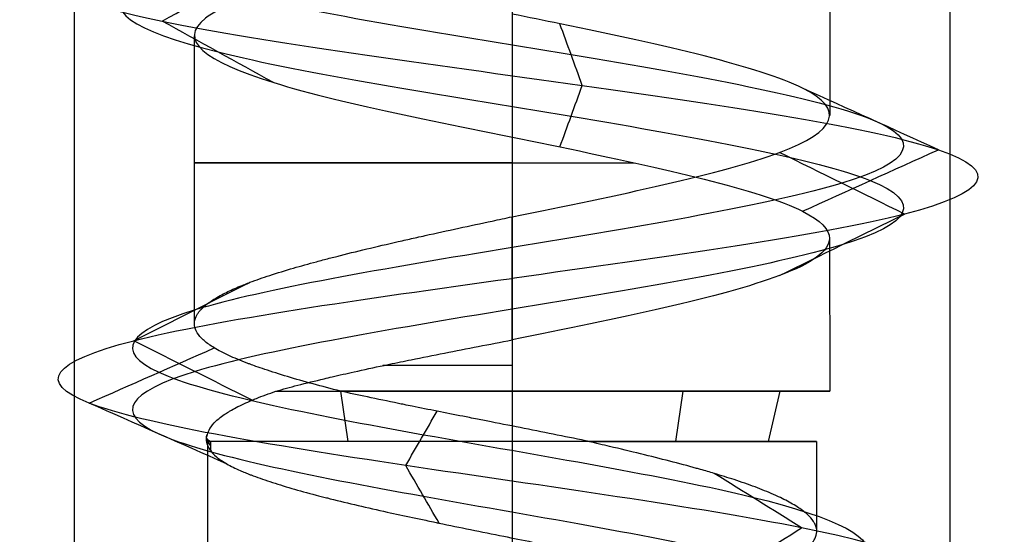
# Model space of a CAD drawing. Header units: millimetres. Extents: x -429 to 422, y -262 to 259.
# Tile 11 of 256: x -405.94 to -400.32, y 160.08 to 163.02. Entities that reach past the tile are written whole.
import ezdxf

# ---------------------------------------------------------------- set-up
doc = ezdxf.new("R2010")
doc.units = ezdxf.units.MM
doc.layers.add('Default', color=7, linetype='Continuous', true_color=0x000000)

msp = doc.modelspace()

# ---------------------------------------------------------------- linework, layer by layer
at = {"layer": 'Default', "color": 9, "true_color": 0xbebcba}
for p, q in [((-401.3115, 164.0912, 880.8222), (-401.3115, 162.4757, 880.8222)), ((-404.9433, 162.9306, 880.8222), (-404.9433, 161.2877, 880.8222)), ((-403.1274, 162.3501, 879.0063), (-403.1274, 160.8992, 879.0063)), ((-401.3141, 161.7718, 880.8222), (-401.3115, 160.8992, 880.8222)), ((-404.0629, 160.6108, 882.2877), (-404.1045, 160.8992, 882.3528)), ((-402.1919, 160.6108, 879.3567), (-402.1503, 160.8992, 879.2916)), ((-401.6619, 160.6108, 881.7577), (-401.5968, 160.8992, 881.7993)), ((-404.866, 160.6108, 880.8222), (-404.866, 158.8822, 880.8222)), ((-401.3888, 160.6108, 880.8222), (-401.3888, 160.1015, 880.8222))]:
    msp.add_line(p, q, dxfattribs=at)
at = {"layer": 'Default', "color": 9, "true_color": 0xbebcba, "extrusion": (0, -1, 0)}
for centre, radius, start, end in [((-403.1274, 880.8222, -162.2048), 1.8159, 90, 292.5675), ((-403.1274, 880.8222, -161.0457), 1.8159, 90, 113.9941), ((-403.1274, 880.8222, -160.6108), 1.7386, 90, 187.7322), ((-403.1274, 880.8222, -160.6108), 1.7386, 284.7204, 90)]:
    msp.add_arc(centre, radius, start, end, dxfattribs=at)
at = {"layer": 'Default', "color": 9, "true_color": 0xbebcba, "extrusion": (0, 1, 0)}
for start, end in [(42.0449, 90), (180, 302.6267), (90, 180)]:
    msp.add_arc((403.1274, 880.8222, 160.8992), 1.8159, start, end, dxfattribs=at)
at = {"layer": 'Default', "color": 9, "true_color": 0xbebcba}
for points, degree in [([(-403.1274, 199.9705, 878.5826), (-402.3832, 199.8479, 878.5826), (-400.9076, 199.6027, 879.3829), (-400.7127, 199.2349, 881.9095), (-402.7298, 198.8671, 883.438), (-405.108, 198.4993, 882.5775), (-405.6769, 198.1315, 880.1114), (-403.9147, 197.7638, 878.2956), (-401.4331, 197.396, 878.7891), (-400.5001, 197.0282, 881.1412), (-401.9688, 196.6604, 883.2017), (-404.4965, 196.2926, 883.0871), (-405.7727, 195.9248, 880.9021), (-404.6308, 195.5571, 878.6442), (-402.1146, 195.1893, 878.3771), (-400.5242, 194.8215, 880.3452), (-401.3134, 194.4537, 882.7493), (-403.7607, 194.0859, 883.3918), (-405.6292, 193.7181, 881.6855), (-405.2107, 193.3503, 879.19), (-402.8879, 192.9826, 878.1865), (-400.784, 192.6148, 879.5923), (-400.8222, 192.247, 882.1223), (-402.9676, 191.8792, 883.4639), (-405.259, 191.5114, 882.3907), (-405.6019, 191.1436, 879.8837), (-403.6828, 190.7759, 878.2346), (-401.256, 190.4081, 878.9508), (-400.5398, 190.0403, 881.3777), (-402.1889, 189.6725, 883.2968), (-404.6959, 189.3047, 882.9539), (-405.7691, 188.9369, 880.6624), (-404.4275, 188.5692, 878.517), (-401.8975, 188.2014, 878.4788), (-400.4917, 187.8336, 880.5827), (-401.4952, 187.4658, 882.9055), (-403.9907, 187.098, 883.324), (-405.697, 186.7302, 881.4556), (-405.0544, 186.3624, 879.0082), (-402.6503, 185.9947, 878.219), (-400.6823, 185.6269, 879.8094), (-400.9493, 185.2591, 882.3256), (-403.2073, 184.8913, 883.4675), (-405.3922, 184.5235, 882.1914), (-405.5069, 184.1557, 879.6636), (-403.4464, 183.788, 878.195), (-401.0943, 183.4202, 879.1279), (-400.6007, 183.0524, 881.6096), (-402.4167, 182.6846, 883.3715), (-404.8824, 182.3168, 882.8032), (-405.7438, 181.949, 880.424), (-404.2136, 181.5813, 878.4088), (-401.6905, 181.2135, 878.5997), (-400.4809, 180.8457, 880.8222), (-401.6905, 180.4779, 883.0447), (-404.2136, 180.1101, 883.2356), (-405.7438, 179.7423, 881.2204), (-404.8824, 179.3745, 878.8413), (-402.4167, 179.0068, 878.2729), (-400.6007, 178.639, 880.0349), (-401.0943, 178.2712, 882.5166), (-403.4464, 177.9034, 883.4494), (-405.5069, 177.5356, 881.9808), (-405.3922, 177.1678, 879.4531), (-403.2073, 176.8001, 878.1769), (-400.9493, 176.4323, 879.3188), (-400.6823, 176.0645, 881.835), (-402.6503, 175.6967, 883.4254), (-405.0544, 175.3289, 882.6362), (-405.697, 174.9611, 880.1889), (-403.9907, 174.5934, 878.3205), (-401.4952, 174.2256, 878.7389), (-400.4917, 173.8578, 881.0617), (-401.8975, 173.49, 883.1656), (-404.4275, 173.1222, 883.1274), (-405.7691, 172.7544, 880.982), (-404.6959, 172.3866, 878.6906), (-402.1889, 172.0189, 878.3477), (-400.5398, 171.6511, 880.2668), (-401.256, 171.2833, 882.6936), (-403.6828, 170.9155, 883.4098), (-405.6019, 170.5477, 881.7607), (-405.259, 170.1799, 879.2537), (-402.9676, 169.8122, 878.1805), (-400.8222, 169.4444, 879.5221), (-400.784, 169.0766, 882.0521), (-402.8879, 168.7088, 883.4579), (-405.2107, 168.341, 882.4544), (-405.6292, 167.9732, 879.9589), (-403.7607, 167.6055, 878.2526), (-401.3134, 167.2377, 878.8952), (-400.5242, 166.8699, 881.2993), (-402.1146, 166.5021, 883.2673), (-404.6308, 166.1343, 883.0003), (-405.7727, 165.7665, 880.7423), (-404.4965, 165.3987, 878.5574), (-401.9688, 165.031, 878.4428), (-400.5001, 164.6632, 880.5032), (-401.4331, 164.2954, 882.8553), (-403.9147, 163.9276, 883.3488), (-405.6769, 163.5598, 881.533), (-405.108, 163.192, 879.067), (-402.7298, 162.8243, 878.2064), (-400.7127, 162.4565, 879.7349), (-400.9076, 162.0887, 882.2615), (-402.3832, 161.8435, 883.0619), (-403.1274, 161.7209, 883.0619)], 3), ([(-403.1274, 199.7939, 878.1563), (-402.2416, 199.6713, 878.1563), (-400.4851, 199.4261, 879.109), (-400.2532, 199.0583, 882.1164), (-402.6542, 198.6906, 883.9359), (-405.4849, 198.3228, 882.9115), (-406.1621, 197.955, 879.9761), (-404.0645, 197.5872, 877.8148), (-401.1107, 197.2194, 878.4022), (-400.0001, 196.8516, 881.202), (-401.7484, 196.4839, 883.6545), (-404.7571, 196.1161, 883.5181), (-406.2761, 195.7483, 880.9174), (-404.9169, 195.3805, 878.2297), (-401.9219, 195.0127, 877.9118), (-400.0288, 194.6449, 880.2544), (-400.9682, 194.2772, 883.116), (-403.8813, 193.9094, 883.8809), (-406.1053, 193.5416, 881.8498), (-405.6072, 193.1738, 878.8794), (-402.8423, 192.806, 877.6849), (-400.338, 192.4382, 879.3582), (-400.3835, 192.0704, 882.3698), (-402.9372, 191.7027, 883.9667), (-405.6647, 191.3349, 882.6892), (-406.0729, 190.9671, 879.7051), (-403.7886, 190.5993, 877.7422), (-400.8999, 190.2315, 878.5947), (-400.0474, 189.8637, 881.4834), (-402.0103, 189.496, 883.7677), (-404.9944, 189.1282, 883.3595), (-406.2718, 188.7604, 880.632), (-404.6749, 188.3926, 878.0783), (-401.6634, 188.0248, 878.0329), (-399.9901, 187.657, 880.5371), (-401.1846, 187.2893, 883.302), (-404.155, 186.9215, 883.8001), (-406.186, 186.5537, 881.5761), (-405.4212, 186.1859, 878.663), (-402.5596, 185.8181, 877.7236), (-400.217, 185.4503, 879.6167), (-400.5348, 185.0825, 882.6117), (-403.2225, 184.7148, 883.971), (-405.8233, 184.347, 882.4519), (-405.9597, 183.9792, 879.4432), (-403.5071, 183.6114, 877.695), (-400.7074, 183.2436, 878.8054), (-400.1198, 182.8758, 881.7594), (-402.2815, 182.5081, 883.8567), (-405.2164, 182.1403, 883.1802), (-406.2417, 181.7725, 880.3482), (-404.4203, 181.4047, 877.9496), (-401.417, 181.0369, 878.1768), (-399.9772, 180.6691, 880.8222), (-401.417, 180.3014, 883.4676), (-404.4203, 179.9336, 883.6949), (-406.2417, 179.5658, 881.2962), (-405.2164, 179.198, 878.4643), (-402.2815, 178.8302, 877.7877), (-400.1198, 178.4624, 879.885), (-400.7074, 178.0946, 882.839), (-403.5071, 177.7269, 883.9494), (-405.9597, 177.3591, 882.2013), (-405.8233, 176.9913, 879.1925), (-403.2225, 176.6235, 877.6735), (-400.5348, 176.2557, 879.0327), (-400.217, 175.8879, 882.0277), (-402.5596, 175.5202, 883.9208), (-405.4212, 175.1524, 882.9814), (-406.186, 174.7846, 880.0683), (-404.155, 174.4168, 877.8443), (-401.1846, 174.049, 878.3424), (-399.9901, 173.6812, 881.1073), (-401.6634, 173.3134, 883.6116), (-404.6749, 172.9457, 883.5661), (-406.2718, 172.5779, 881.0124), (-404.9944, 172.2101, 878.2849), (-402.0103, 171.8423, 877.8767), (-400.0474, 171.4745, 880.161), (-400.8999, 171.1067, 883.0497), (-403.7886, 170.739, 883.9022), (-406.0729, 170.3712, 881.9393), (-405.6647, 170.0034, 878.9552), (-402.9372, 169.6356, 877.6778), (-400.3835, 169.2678, 879.2747), (-400.338, 168.9, 882.2862), (-402.8423, 168.5323, 883.9595), (-405.6072, 168.1645, 882.765), (-406.1053, 167.7967, 879.7946), (-403.8813, 167.4289, 877.7636), (-400.9682, 167.0611, 878.5284), (-400.0288, 166.6933, 881.3901), (-401.9219, 166.3255, 883.7326), (-404.9169, 165.9578, 883.4148), (-406.2761, 165.59, 880.7271), (-404.7571, 165.2222, 878.1263), (-401.7484, 164.8544, 877.9899), (-400.0001, 164.4866, 880.4425), (-401.1107, 164.1188, 883.2422), (-404.0645, 163.7511, 883.8297), (-406.1621, 163.3833, 881.6683), (-405.4849, 163.0155, 878.7329), (-402.6542, 162.6477, 877.7086), (-400.2532, 162.2799, 879.528), (-400.4851, 161.9121, 882.5354), (-402.2416, 161.6669, 883.4881), (-403.1274, 161.5444, 883.4881)], 3), ([(-403.1274, 199.6174, 878.5826), (-402.3832, 199.4948, 878.5826), (-400.9076, 199.2496, 879.3829), (-400.7127, 198.8818, 881.9095), (-402.7299, 198.514, 883.438), (-405.108, 198.1462, 882.5775), (-405.6769, 197.7784, 880.1114), (-403.9146, 197.4107, 878.2956), (-401.4331, 197.0429, 878.7891), (-400.5002, 196.6751, 881.1412), (-401.9689, 196.3073, 883.2016), (-404.4965, 195.9395, 883.087), (-405.7727, 195.5717, 880.9021), (-404.6308, 195.2039, 878.6442), (-402.1146, 194.8362, 878.3772), (-400.5242, 194.4684, 880.3452), (-401.3134, 194.1006, 882.7492), (-403.7607, 193.7328, 883.3918), (-405.6291, 193.365, 881.6855), (-405.2107, 192.9972, 879.1901), (-402.8879, 192.6295, 878.1866), (-400.784, 192.2617, 879.5923), (-400.8222, 191.8939, 882.1223), (-402.9676, 191.5261, 883.4639), (-405.259, 191.1583, 882.3907), (-405.6019, 190.7905, 879.8838), (-403.6828, 190.4228, 878.2347), (-401.256, 190.055, 878.9509), (-400.5398, 189.6872, 881.3777), (-402.1889, 189.3194, 883.2967), (-404.6959, 188.9516, 882.9538), (-405.7691, 188.5838, 880.6624), (-404.4275, 188.216, 878.5171), (-401.8975, 187.8483, 878.4789), (-400.4918, 187.4805, 880.5827), (-401.4952, 187.1127, 882.9055), (-403.9907, 186.7449, 883.3239), (-405.697, 186.3771, 881.4556), (-405.0544, 186.0093, 879.0082), (-402.6503, 185.6416, 878.2191), (-400.6823, 185.2738, 879.8094), (-400.9494, 184.906, 882.3256), (-403.2073, 184.5382, 883.4675), (-405.3922, 184.1704, 882.1913), (-405.5068, 183.8026, 879.6637), (-403.4464, 183.4348, 878.195), (-401.0944, 183.0671, 879.1279), (-400.6007, 182.6993, 881.6096), (-402.4167, 182.3315, 883.3715), (-404.8823, 181.9637, 882.8031), (-405.7438, 181.5959, 880.424), (-404.2135, 181.2281, 878.4089), (-401.6905, 180.8604, 878.5998), (-400.4809, 180.4926, 880.8222), (-401.6905, 180.1248, 883.0447), (-404.2135, 179.757, 883.2356), (-405.7438, 179.3892, 881.2204), (-404.8823, 179.0214, 878.8413), (-402.4167, 178.6537, 878.2729), (-400.6007, 178.2859, 880.0349), (-401.0944, 177.9181, 882.5165), (-403.4464, 177.5503, 883.4494), (-405.5068, 177.1825, 881.9808), (-405.3922, 176.8147, 879.4531), (-403.2073, 176.4469, 878.1769), (-400.9494, 176.0792, 879.3188), (-400.6823, 175.7114, 881.835), (-402.6503, 175.3436, 883.4254), (-405.0544, 174.9758, 882.6362), (-405.697, 174.608, 880.1889), (-403.9907, 174.2402, 878.3205), (-401.4952, 173.8725, 878.7389), (-400.4918, 173.5047, 881.0617), (-401.8975, 173.1369, 883.1656), (-404.4275, 172.7691, 883.1274), (-405.7691, 172.4013, 880.982), (-404.6959, 172.0335, 878.6906), (-402.1889, 171.6658, 878.3477), (-400.5398, 171.298, 880.2668), (-401.256, 170.9302, 882.6936), (-403.6828, 170.5624, 883.4098), (-405.6019, 170.1946, 881.7607), (-405.259, 169.8268, 879.2537), (-402.9676, 169.459, 878.1805), (-400.8222, 169.0913, 879.5221), (-400.784, 168.7235, 882.0521), (-402.8879, 168.3557, 883.4579), (-405.2107, 167.9879, 882.4544), (-405.6291, 167.6201, 879.9589), (-403.7607, 167.2523, 878.2526), (-401.3134, 166.8846, 878.8952), (-400.5242, 166.5168, 881.2993), (-402.1146, 166.149, 883.2673), (-404.6308, 165.7812, 883.0002), (-405.7727, 165.4134, 880.7423), (-404.4965, 165.0456, 878.5574), (-401.9689, 164.6779, 878.4428), (-400.5002, 164.3101, 880.5032), (-401.4331, 163.9423, 882.8553), (-403.9146, 163.5745, 883.3488), (-405.6769, 163.2067, 881.533), (-405.108, 162.8389, 879.067), (-402.7299, 162.4711, 878.2064), (-400.7127, 162.1034, 879.7349), (-400.9076, 161.7356, 882.2615), (-402.3832, 161.4904, 883.0618), (-403.1274, 161.3678, 883.0618)], 3), ([(-403.1274, 163.5104, 882.6381), (-403.1274, 162.7034, 882.6381), (-403.1274, 161.8964, 882.6381)], 2), ([(-405.126, 163.0155, 879.0514), (-404.9138, 163.1327, 879.2395), (-404.7016, 163.25, 879.4275), (-404.4893, 163.3673, 879.6155)], 3), ([(-404.4892, 162.6637, 879.6156), (-404.7015, 162.7809, 879.4275), (-404.9137, 162.8982, 879.2395), (-405.126, 163.0155, 879.0514)], 3), ([(-402.7258, 162.6477, 878.1825), (-402.7685, 162.765, 878.4629), (-402.8111, 162.8823, 878.7432), (-402.8538, 162.9996, 879.0236)], 3), ([(-402.8538, 162.2958, 879.0237), (-402.8111, 162.4131, 878.7433), (-402.7685, 162.5304, 878.4629), (-402.7258, 162.6477, 878.1825)], 3), ([(-400.692, 162.2799, 879.726), (-400.9507, 162.3972, 879.8425), (-401.2094, 162.5145, 879.9589), (-401.4682, 162.6318, 880.0754)], 3), ([(-400.8856, 161.9121, 882.2724), (-401.1238, 162.0295, 882.1183), (-401.362, 162.1468, 881.9642), (-401.6002, 162.2641, 881.8101)], 3), ([(-401.4682, 161.928, 880.0754), (-401.2095, 162.0453, 879.9589), (-400.9507, 162.1626, 879.8425), (-400.692, 162.2799, 879.726)], 3), ([(-401.6002, 161.5601, 881.8101), (-401.362, 161.6775, 881.9642), (-401.1238, 161.7948, 882.1183), (-400.8856, 161.9121, 882.2724)], 3), ([(-403.1274, 161.5444, 883.4881), (-403.1274, 161.7204, 883.0631), (-403.1274, 161.8964, 882.6381)], 2), ([(-403.1274, 156.908, 882.9188), (-402.4518, 157.0269, 882.9334), (-401.0782, 157.2647, 882.2588), (-400.7311, 157.6213, 879.9314), (-402.4878, 157.978, 878.2955), (-404.8771, 158.3346, 878.8216), (-405.8188, 158.6912, 881.1321), (-404.4249, 159.0479, 883.2585), (-401.8358, 159.4045, 883.3195), (-400.2874, 159.7612, 881.184), (-401.1828, 160.1178, 878.6521), (-403.8202, 160.4744, 877.9394), (-405.9431, 160.8311, 879.7362), (-405.659, 161.1877, 882.552), (-403.9864, 161.4255, 883.4735), (-403.1274, 161.5444, 883.4881)], 3), ([(-405.2882, 161.1877, 882.313), (-405.0668, 161.299, 882.1603), (-404.8453, 161.4103, 882.0075), (-404.6239, 161.5216, 881.8547)], 3), ([(-403.1274, 161.1923, 882.6381), (-403.1274, 161.3683, 883.0631), (-403.1274, 161.5444, 883.4881)], 2), ([(-404.6115, 160.8475, 881.8461), (-404.837, 160.9609, 882.0017), (-405.0626, 161.0743, 882.1574), (-405.2882, 161.1877, 882.313)], 3), ([(-403.1274, 161.1923, 882.6381), (-403.1274, 161.0457, 882.6381), (-403.1274, 160.8992, 882.6381)], 2), ([(-405.5419, 160.8311, 879.906), (-405.304, 160.9363, 879.9963), (-405.066, 161.0415, 880.0865), (-404.8281, 161.1468, 880.1768)], 3), ([(-404.7573, 160.4841, 880.2036), (-405.0189, 160.5997, 880.1044), (-405.2804, 160.7154, 880.0052), (-405.5419, 160.8311, 879.906)], 3), ([(-403.7344, 160.4744, 878.3577), (-403.6745, 160.578, 878.6009), (-403.6145, 160.6816, 878.8441), (-403.5546, 160.7852, 879.0873)], 3), ([(-404.8502, 160.5629, 880.5883), (-404.8719, 160.5924, 880.7251), (-404.8775, 160.6218, 880.8651), (-404.8673, 160.6513, 881.0046)], 3), ([(-404.8712, 160.631, 880.7956), (-404.8712, 160.6231, 880.7956), (-404.8712, 160.6151, 880.7956), (-404.8712, 160.6071, 880.7956)], 3), ([(-404.8712, 160.631, 880.7956), (-404.8683, 160.6163, 880.7261), (-404.8613, 160.6016, 880.6568), (-404.8502, 160.5869, 880.5883)], 3), ([(-404.8502, 160.6108, 880.5883), (-404.8502, 160.5948, 880.5883), (-404.8502, 160.5789, 880.5883), (-404.8502, 160.5629, 880.5883)], 3), ([(-403.1274, 160.6108, 882.5608), (-403.1274, 160.0516, 882.5608), (-403.1274, 159.4924, 882.5608)], 2), ([(-403.5436, 160.1445, 879.1322), (-403.6072, 160.2545, 878.874), (-403.6708, 160.3645, 878.6158), (-403.7344, 160.4744, 878.3577)], 3), ([(-401.4731, 160.1178, 878.9553), (-401.6395, 160.2216, 879.1431), (-401.8059, 160.3254, 879.3309), (-401.9723, 160.4291, 879.5187)], 3), ([(-401.9733, 159.8058, 879.5199), (-401.8066, 159.9098, 879.3317), (-401.6398, 160.0138, 879.1435), (-401.4731, 160.1178, 878.9553)], 3)]:
    msp.add_open_spline(points, degree=degree, dxfattribs=at)
at = {"layer": 'Default'}
for points in [[(-405.6274, 195.0648, 880.8222), (-405.6274, 172.5648, 880.8222), (-405.6274, 150.0648, 880.8222)], [(-403.1274, 195.0648, 883.3222), (-403.1274, 172.5648, 883.3222), (-403.1274, 150.0648, 883.3222)], [(-403.1274, 195.0648, 878.3222), (-403.1274, 172.5648, 878.3222), (-403.1274, 150.0648, 878.3222)], [(-400.6274, 195.0648, 880.8222), (-400.6274, 172.5648, 880.8222), (-400.6274, 150.0648, 880.8222)]]:
    msp.add_open_spline(points, degree=2, dxfattribs=at)
at = {"layer": 'Default', "color": 9, "true_color": 0xbebcba}
for points, knots in [([(-403.1274, 163.5104, 882.6381), (-403.3105, 163.4733, 882.6396), (-404.0963, 163.3135, 882.5299), (-405.1933, 163.0312, 881.3995), (-404.7323, 162.6634, 879.3998), (-402.8043, 162.2956, 878.7019), (-401.4829, 161.9984, 879.7033), (-401.3129, 161.8238, 880.5652), (-401.3141, 161.7718, 880.8222)], [-16.739226, -16.739226, -16.739226, -16.739226, -15.934456, -13.278713, -10.622971, -7.967228, -5.311485, -4.184629, -4.184629, -4.184629, -4.184629]), ([(-403.1274, 161.8964, 882.6381), (-402.5239, 162.019, 882.6382), (-401.9256, 162.1416, 882.3138), (-401.6001, 162.2642, 881.8102), (-401.2746, 162.3868, 881.3066), (-401.2219, 162.5094, 880.6238), (-401.468, 162.632, 880.0759), (-401.7142, 162.7546, 879.528), (-402.2593, 162.8772, 879.1149), (-402.8531, 162.9998, 879.0247), (-402.9438, 163.0185, 879.011), (-403.0355, 163.0372, 879.0047), (-403.1274, 163.0559, 879.0056)], [-15.63889, -15.63889, -15.63889, -15.63889, -13.154993, -13.154993, -13.154993, -10.669229, -10.669229, -10.669229, -8.183317, -8.183317, -8.183317, -7.804039, -7.804039, -7.804039, -7.804039]), ([(-404.1065, 160.8992, 879.2929), (-404.1604, 160.9134, 879.3294), (-404.2128, 160.9271, 879.3674), (-404.2631, 160.9408, 879.4078), (-404.3144, 160.9548, 879.4492), (-404.3635, 160.9688, 879.4931), (-404.4102, 160.9828, 879.5394), (-404.4557, 160.9965, 879.5846), (-404.499, 161.0102, 879.632), (-404.5397, 161.0238, 879.6817), (-404.557, 161.0297, 879.7027), (-404.5738, 161.0355, 879.7242), (-404.5902, 161.0413, 879.746), (-404.6013, 161.0453, 879.7609), (-404.6123, 161.0492, 879.7759), (-404.623, 161.0532, 879.7912), (-404.629, 161.0554, 879.7997), (-404.6349, 161.0577, 879.8083), (-404.6408, 161.0599, 879.8169), (-404.679, 161.0745, 879.8733), (-404.7139, 161.089, 879.9317), (-404.7452, 161.1035, 879.9917), (-404.7766, 161.118, 880.0518), (-404.8043, 161.1325, 880.1136), (-404.8283, 161.147, 880.1769), (-404.851, 161.1608, 880.237), (-404.8702, 161.1746, 880.2984), (-404.8861, 161.1883, 880.3609), (-404.8924, 161.1939, 880.386), (-404.8982, 161.1994, 880.4112), (-404.9035, 161.205, 880.4366), (-404.9059, 161.2075, 880.4484), (-404.9082, 161.2101, 880.4601), (-404.9104, 161.2127, 880.472), (-404.9222, 161.2264, 880.5351), (-404.9305, 161.24, 880.5987), (-404.9356, 161.2537, 880.6626), (-404.9407, 161.2676, 880.7279), (-404.9425, 161.2816, 880.7934), (-404.9408, 161.2955, 880.8589), (-404.9391, 161.3095, 880.9248), (-404.934, 161.3235, 880.9906), (-404.9255, 161.3376, 881.0561), (-404.9226, 161.3424, 881.0787), (-404.9193, 161.3473, 881.1013), (-404.9155, 161.3521, 881.1238), (-404.9132, 161.3551, 881.1376), (-404.9108, 161.3581, 881.1513), (-404.9082, 161.3611, 881.1651), (-404.9065, 161.363, 881.1738), (-404.9048, 161.3648, 881.1825), (-404.9031, 161.3667, 881.1912), (-404.8899, 161.3808, 881.2559), (-404.8734, 161.3948, 881.3198), (-404.8536, 161.4089, 881.3824), (-404.8338, 161.4228, 881.4449), (-404.8109, 161.4368, 881.5062), (-404.7846, 161.4508, 881.566), (-404.7625, 161.4626, 881.6165), (-404.738, 161.4744, 881.6659), (-404.7113, 161.4862, 881.7141), (-404.6979, 161.4921, 881.7382), (-404.6839, 161.498, 881.7619), (-404.6694, 161.5039, 881.7854), (-404.6592, 161.5081, 881.8017), (-404.6488, 161.5122, 881.8179), (-404.6381, 161.5163, 881.8339), (-404.6335, 161.5181, 881.8408), (-404.6288, 161.5199, 881.8477), (-404.624, 161.5217, 881.8546), (-404.5888, 161.535, 881.9055), (-404.5509, 161.5482, 881.9543), (-404.5105, 161.5615, 882.0009), (-404.468, 161.5754, 882.0501), (-404.4227, 161.5893, 882.0968), (-404.375, 161.6032, 882.1411), (-404.3332, 161.6154, 882.1798), (-404.2895, 161.6276, 882.2166), (-404.2442, 161.6398, 882.2514), (-404.2204, 161.6462, 882.2697), (-404.1961, 161.6526, 882.2874), (-404.1714, 161.659, 882.3045), (-404.1597, 161.6621, 882.3127), (-404.1478, 161.6651, 882.3207), (-404.1358, 161.6682, 882.3286), (-404.1261, 161.6707, 882.3351), (-404.1162, 161.6732, 882.3414), (-404.1063, 161.6757, 882.3477), (-404.051, 161.6896, 882.3828), (-403.9939, 161.7036, 882.415), (-403.9353, 161.7175, 882.4441), (-403.8764, 161.7315, 882.4735), (-403.816, 161.7456, 882.4997), (-403.7543, 161.7596, 882.5227), (-403.7267, 161.7659, 882.5331), (-403.6988, 161.7722, 882.5427), (-403.6706, 161.7785, 882.5517), (-403.655, 161.782, 882.5567), (-403.6394, 161.7855, 882.5615), (-403.6236, 161.789, 882.5661), (-403.5605, 161.803, 882.5845), (-403.4965, 161.817, 882.5995), (-403.432, 161.831, 882.611), (-403.3686, 161.8448, 882.6223), (-403.3047, 161.8585, 882.6301), (-403.2404, 161.8723, 882.6344), (-403.2028, 161.8803, 882.6368), (-403.1651, 161.8884, 882.6381), (-403.1274, 161.8964, 882.6381)], [-6.181307, -6.181307, -6.181307, -6.181307, -5.924028, -5.924028, -5.924028, -5.662736, -5.662736, -5.662736, -5.407884, -5.407884, -5.407884, -5.299659, -5.299659, -5.299659, -5.225807, -5.225807, -5.225807, -5.184377, -5.184377, -5.184377, -4.914555, -4.914555, -4.914555, -4.645658, -4.645658, -4.645658, -4.390152, -4.390152, -4.390152, -4.287338, -4.287338, -4.287338, -4.239657, -4.239657, -4.239657, -3.984911, -3.984911, -3.984911, -3.724871, -3.724871, -3.724871, -3.463029, -3.463029, -3.463029, -3.372455, -3.372455, -3.372455, -3.317001, -3.317001, -3.317001, -3.281809, -3.281809, -3.281809, -3.020125, -3.020125, -3.020125, -2.760403, -2.760403, -2.760403, -2.541529, -2.541529, -2.541529, -2.43206, -2.43206, -2.43206, -2.355698, -2.355698, -2.355698, -2.32245, -2.32245, -2.32245, -2.077141, -2.077141, -2.077141, -1.818817, -1.818817, -1.818817, -1.592223, -1.592223, -1.592223, -1.473045, -1.473045, -1.473045, -1.416164, -1.416164, -1.416164, -1.369629, -1.369629, -1.369629, -1.109637, -1.109637, -1.109637, -0.848334, -0.848334, -0.848334, -0.731118, -0.731118, -0.731118, -0.666047, -0.666047, -0.666047, -0.405323, -0.405323, -0.405323, -0.149658, -0.149658, -0.149658, 0, 0, 0, 0]), ([(-401.3141, 161.7718, 880.8222), (-401.3157, 161.7012, 881.171), (-401.5812, 161.508, 882.127), (-402.5239, 161.3149, 882.6382), (-403.1274, 161.1923, 882.6381)], [-4.184629, -4.184629, -4.184629, -4.184629, -2.655743, 0, 0, 0, 0]), ([(-403.1274, 161.7204, 883.0631), (-403.8494, 161.6015, 883.0485), (-405.2502, 161.3638, 882.2694), (-405.478, 161.0071, 879.9126), (-403.7013, 160.6505, 878.4222), (-401.5125, 160.2938, 879.0242), (-400.781, 159.9372, 881.124), (-402.0668, 159.5806, 882.8792), (-404.1939, 159.2239, 882.8183), (-405.3252, 158.8673, 881.0722), (-404.5474, 158.5106, 879.1938), (-402.6067, 158.154, 878.7782), (-401.4536, 157.8624, 879.8652), (-401.3689, 157.6898, 880.6985), (-401.3954, 157.6359, 880.9516)], [0, 0, 0, 0, 0.966644, 1.933288, 2.899932, 3.866576, 4.833219, 5.799863, 6.766507, 7.733151, 8.699795, 9.666439, 10.633083, 11.070576, 11.070576, 11.070576, 11.070576]), ([(-403.1274, 161.3683, 883.0631), (-403.8494, 161.2494, 883.0485), (-405.2502, 161.0117, 882.2694), (-405.478, 160.655, 879.9126), (-403.7013, 160.2984, 878.4222), (-401.5125, 159.9418, 879.0242), (-400.781, 159.5851, 881.124), (-402.0668, 159.2285, 882.8792), (-404.1939, 158.8718, 882.8183), (-405.3252, 158.5152, 881.0722), (-404.5474, 158.1586, 879.1938), (-402.6067, 157.8019, 878.7782), (-401.4488, 157.5091, 879.8697), (-401.3678, 157.3353, 880.7102), (-401.3972, 157.2802, 880.9687)], [0, 0, 0, 0, 0.966644, 1.933288, 2.899932, 3.866576, 4.833219, 5.799863, 6.766507, 7.733151, 8.699795, 9.666439, 10.633083, 11.080428, 11.080428, 11.080428, 11.080428]), ([(-404.4759, 160.8992, 882.0383), (-404.4364, 160.9105, 882.0816), (-404.3947, 160.9219, 882.1228), (-404.351, 160.9332, 882.1619), (-404.303, 160.9457, 882.2049), (-404.2526, 160.9581, 882.2455), (-404.2002, 160.9706, 882.2834), (-404.1851, 160.9742, 882.2943), (-404.1697, 160.9778, 882.3051), (-404.1543, 160.9815, 882.3156), (-404.1136, 160.9909, 882.3432), (-404.0719, 161.0004, 882.3692), (-404.0292, 161.0099, 882.3935), (-403.9736, 161.0222, 882.4252), (-403.9164, 161.0345, 882.4541), (-403.8578, 161.0469, 882.4801), (-403.8474, 161.0491, 882.4847), (-403.837, 161.0513, 882.4892), (-403.8266, 161.0535, 882.4936), (-403.7857, 161.062, 882.5109), (-403.7443, 161.0706, 882.5266), (-403.7025, 161.0791, 882.5409), (-403.6402, 161.0918, 882.5621), (-403.577, 161.1044, 882.5801), (-403.513, 161.1171, 882.5945), (-403.4493, 161.1297, 882.6089), (-403.3849, 161.1423, 882.6198), (-403.3199, 161.155, 882.6272), (-403.2561, 161.1674, 882.6344), (-403.1919, 161.1798, 882.6381), (-403.1274, 161.1923, 882.6381)], [0, 0, 0, 0, 0.2318, 0.2318, 0.2318, 0.487226, 0.487226, 0.487226, 0.561205, 0.561205, 0.561205, 0.755525, 0.755525, 0.755525, 1.008771, 1.008771, 1.008771, 1.053676, 1.053676, 1.053676, 1.228722, 1.228722, 1.228722, 1.488518, 1.488518, 1.488518, 1.746878, 1.746878, 1.746878, 2.001329, 2.001329, 2.001329, 2.001329]), ([(-404.8673, 160.6513, 881.0046), (-404.8645, 160.6629, 881.0565), (-404.8599, 160.6743, 881.1074), (-404.8532, 160.6857, 881.158), (-404.8448, 160.6998, 881.221), (-404.8331, 160.7139, 881.2836), (-404.8183, 160.728, 881.3454), (-404.8033, 160.7421, 881.4074), (-404.7851, 160.7563, 881.4686), (-404.7636, 160.7703, 881.5287), (-404.7599, 160.7728, 881.5392), (-404.756, 160.7753, 881.5497), (-404.752, 160.7777, 881.5602), (-404.7473, 160.7807, 881.5726), (-404.7425, 160.7836, 881.585), (-404.7375, 160.7865, 881.5973), (-404.7266, 160.7929, 881.6241), (-404.7151, 160.7993, 881.6506), (-404.7029, 160.8056, 881.6768), (-404.6758, 160.8198, 881.7352), (-404.6455, 160.8339, 881.7919), (-404.612, 160.8479, 881.8466), (-404.604, 160.8513, 881.8597), (-404.5958, 160.8546, 881.8726), (-404.5875, 160.8579, 881.8854), (-404.5534, 160.8716, 881.9379), (-404.5162, 160.8853, 881.9885), (-404.4759, 160.8992, 882.0383)], [0, 0, 0, 0, 0.2043, 0.2043, 0.2043, 0.45721, 0.45721, 0.45721, 0.711007, 0.711007, 0.711007, 0.755498, 0.755498, 0.755498, 0.808326, 0.808326, 0.808326, 0.923243, 0.923243, 0.923243, 1.178741, 1.178741, 1.178741, 1.239432, 1.239432, 1.239432, 1.490427, 1.490427, 1.490427, 1.490427]), ([(-402.6856, 160.6108, 879.1407), (-402.7465, 160.6235, 879.1216), (-402.8072, 160.636, 879.1056), (-402.8686, 160.6485, 879.0928), (-402.931, 160.6611, 879.0797), (-402.994, 160.6737, 879.07), (-403.0573, 160.6863, 879.0636), (-403.1202, 160.6988, 879.0572), (-403.1833, 160.7113, 879.0542), (-403.2464, 160.7237, 879.0547), (-403.2723, 160.7288, 879.0548), (-403.2982, 160.7339, 879.0556), (-403.324, 160.739, 879.0569), (-403.3396, 160.7421, 879.0577), (-403.3552, 160.7451, 879.0587), (-403.3708, 160.7482, 879.06), (-403.3831, 160.7506, 879.0609), (-403.3954, 160.7531, 879.062), (-403.4077, 160.7555, 879.0633), (-403.4571, 160.7652, 879.0683), (-403.5063, 160.775, 879.0755), (-403.555, 160.7847, 879.0848), (-403.6032, 160.7943, 879.0941), (-403.6509, 160.8038, 879.1056), (-403.6982, 160.8134, 879.1191), (-403.713, 160.8164, 879.1233), (-403.7278, 160.8194, 879.1277), (-403.7425, 160.8224, 879.1324), (-403.7539, 160.8247, 879.136), (-403.7653, 160.827, 879.1397), (-403.7766, 160.8294, 879.1435), (-403.8368, 160.8417, 879.1638), (-403.8958, 160.8539, 879.1874), (-403.9535, 160.8662, 879.2141), (-404.0051, 160.8771, 879.2379), (-404.0556, 160.888, 879.2642), (-404.1065, 160.8992, 879.2929)], [-1.942116, -1.942116, -1.942116, -1.942116, -1.692357, -1.692357, -1.692357, -1.440121, -1.440121, -1.440121, -1.190179, -1.190179, -1.190179, -1.087809, -1.087809, -1.087809, -1.025997, -1.025997, -1.025997, -0.977145, -0.977145, -0.977145, -0.780579, -0.780579, -0.780579, -0.586428, -0.586428, -0.586428, -0.525408, -0.525408, -0.525408, -0.478054, -0.478054, -0.478054, -0.22688, -0.22688, -0.22688, 0, 0, 0, 0]), ([(-404.8502, 160.6108, 880.5883), (-404.8524, 160.6122, 880.6021), (-404.8545, 160.6135, 880.616), (-404.8564, 160.6149, 880.6298), (-404.8649, 160.6209, 880.6916), (-404.8701, 160.627, 880.7537), (-404.8719, 160.633, 880.816), (-404.8738, 160.6391, 880.8788), (-404.8723, 160.6452, 880.9418), (-404.8673, 160.6513, 881.0046)], [0, 0, 0, 0, 0.0546198, 0.0546198, 0.0546198, 0.2977039, 0.2977039, 0.2977039, 0.5432934, 0.5432934, 0.5432934, 0.5432934]), ([(-403.1274, 159.4924, 882.5608), (-403.092, 159.5009, 882.5587), (-403.0569, 159.5087, 882.5577), (-403.0218, 159.5165, 882.5557), (-403.0008, 159.5212, 882.5545), (-402.9798, 159.5259, 882.5529), (-402.9588, 159.5305, 882.551), (-402.9493, 159.5327, 882.5501), (-402.9398, 159.5348, 882.5491), (-402.9303, 159.5369, 882.5481), (-402.8667, 159.5511, 882.5412), (-402.8037, 159.5653, 882.531), (-402.7417, 159.5795, 882.5174), (-402.6798, 159.5936, 882.5039), (-402.6188, 159.6077, 882.4871), (-402.559, 159.6218, 882.467), (-402.5006, 159.6356, 882.4473), (-402.4433, 159.6493, 882.4245), (-402.3874, 159.6631, 882.3985), (-402.3642, 159.6689, 882.3876), (-402.3412, 159.6746, 882.3762), (-402.3185, 159.6803, 882.3643), (-402.31, 159.6825, 882.3599), (-402.3016, 159.6846, 882.3553), (-402.2932, 159.6867, 882.3507), (-402.2408, 159.7001, 882.322), (-402.19, 159.7135, 882.2903), (-402.1411, 159.7268, 882.2561), (-402.0898, 159.7407, 882.2202), (-402.0406, 159.7547, 882.1815), (-401.9935, 159.7686, 882.1402), (-401.9457, 159.7827, 882.0984), (-401.9002, 159.7969, 882.0539), (-401.857, 159.811, 882.007), (-401.8386, 159.817, 881.987), (-401.8206, 159.8231, 881.9666), (-401.8031, 159.8291, 881.9458), (-401.7948, 159.832, 881.936), (-401.7867, 159.8348, 881.9261), (-401.7786, 159.8377, 881.9161), (-401.771, 159.8404, 881.9066), (-401.7635, 159.843, 881.8971), (-401.7561, 159.8457, 881.8875), (-401.7173, 159.8598, 881.8374), (-401.6812, 159.8738, 881.7853), (-401.648, 159.8878, 881.7317), (-401.6144, 159.902, 881.6775), (-401.5838, 159.9161, 881.6217), (-401.5562, 159.9302, 881.5645), (-401.529, 159.9442, 881.5079), (-401.5048, 159.9581, 881.45), (-401.4837, 159.9721, 881.3909), (-401.4774, 159.9763, 881.3732), (-401.4714, 159.9805, 881.3554), (-401.4657, 159.9847, 881.3374), (-401.4616, 159.9876, 881.3249), (-401.4578, 159.9906, 881.3122), (-401.454, 159.9935, 881.2996), (-401.4513, 159.9957, 881.2902), (-401.4486, 159.9979, 881.2809), (-401.446, 160, 881.2715), (-401.4292, 160.0142, 881.2104), (-401.4158, 160.0283, 881.1485), (-401.4061, 160.0424, 881.0862), (-401.4034, 160.0465, 881.0683), (-401.4009, 160.0505, 881.0504), (-401.3987, 160.0546, 881.0324), (-401.3914, 160.0683, 880.9716), (-401.3875, 160.0819, 880.9103), (-401.387, 160.0956, 880.8489), (-401.3866, 160.1095, 880.7867), (-401.3895, 160.1234, 880.7244), (-401.3958, 160.1373, 880.6623), (-401.3973, 160.1406, 880.6475), (-401.399, 160.1439, 880.6328), (-401.4009, 160.1472, 880.6181), (-401.4022, 160.1495, 880.6075), (-401.4037, 160.1519, 880.597), (-401.4052, 160.1543, 880.5864), (-401.4142, 160.1682, 880.5244), (-401.4265, 160.1821, 880.463), (-401.442, 160.196, 880.4024), (-401.4577, 160.2101, 880.3407), (-401.4766, 160.2242, 880.2799), (-401.4986, 160.2383, 880.2202), (-401.5207, 160.2524, 880.1605), (-401.5459, 160.2666, 880.1019), (-401.5741, 160.2807, 880.0447), (-401.5875, 160.2875, 880.0175), (-401.6017, 160.2942, 879.9906), (-401.6165, 160.301, 879.9641), (-401.6223, 160.3036, 879.9536), (-401.6283, 160.3063, 879.9432), (-401.6343, 160.309, 879.9328), (-401.6666, 160.3232, 879.8777), (-401.7016, 160.3373, 879.8245), (-401.7394, 160.3515, 879.7736), (-401.7767, 160.3655, 879.7233), (-401.8166, 160.3794, 879.6751), (-401.8592, 160.3934, 879.6294), (-401.895, 160.4052, 879.5908), (-401.9328, 160.417, 879.5539), (-401.9723, 160.4288, 879.5189), (-401.9978, 160.4364, 879.4964), (-402.024, 160.444, 879.4746), (-402.0509, 160.4516, 879.4536), (-402.0586, 160.4538, 879.4477), (-402.0662, 160.4559, 879.4418), (-402.074, 160.4581, 879.436), (-402.1229, 160.4718, 879.3993), (-402.1739, 160.4854, 879.3653), (-402.2264, 160.4991, 879.3342), (-402.2802, 160.513, 879.3023), (-402.3357, 160.5269, 879.2733), (-402.3927, 160.5408, 879.2473), (-402.4506, 160.555, 879.2208), (-402.5099, 160.5692, 879.1975), (-402.5705, 160.5833, 879.1772), (-402.6085, 160.5922, 879.1645), (-402.647, 160.6012, 879.153), (-402.6856, 160.6108, 879.1407)], [-6.653449, -6.653449, -6.653449, -6.653449, -6.513058, -6.513058, -6.513058, -6.429349, -6.429349, -6.429349, -6.391313, -6.391313, -6.391313, -6.137733, -6.137733, -6.137733, -5.886174, -5.886174, -5.886174, -5.640958, -5.640958, -5.640958, -5.538896, -5.538896, -5.538896, -5.500902, -5.500902, -5.500902, -5.263064, -5.263064, -5.263064, -5.014072, -5.014072, -5.014072, -4.761019, -4.761019, -4.761019, -4.652772, -4.652772, -4.652772, -4.601784, -4.601784, -4.601784, -4.5536, -4.5536, -4.5536, -4.301916, -4.301916, -4.301916, -4.048844, -4.048844, -4.048844, -3.79923, -3.79923, -3.79923, -3.724416, -3.724416, -3.724416, -3.671869, -3.671869, -3.671869, -3.633196, -3.633196, -3.633196, -3.381521, -3.381521, -3.381521, -3.309576, -3.309576, -3.309576, -3.065413, -3.065413, -3.065413, -2.817494, -2.817494, -2.817494, -2.758607, -2.758607, -2.758607, -2.716171, -2.716171, -2.716171, -2.467194, -2.467194, -2.467194, -2.214079, -2.214079, -2.214079, -1.960596, -1.960596, -1.960596, -1.839775, -1.839775, -1.839775, -1.792091, -1.792091, -1.792091, -1.538864, -1.538864, -1.538864, -1.290075, -1.290075, -1.290075, -1.080262, -1.080262, -1.080262, -0.944641, -0.944641, -0.944641, -0.906214, -0.906214, -0.906214, -0.662832, -0.662832, -0.662832, -0.413887, -0.413887, -0.413887, -0.160345, -0.160345, -0.160345, 0, 0, 0, 0]), ([(-404.8502, 160.5629, 880.5883), (-404.8423, 160.55, 880.5221), (-404.8303, 160.5367, 880.4572), (-404.8146, 160.5234, 880.3933), (-404.7999, 160.511, 880.3335), (-404.7819, 160.4986, 880.2746), (-404.7607, 160.4862, 880.217), (-404.7592, 160.4853, 880.2131), (-404.7578, 160.4845, 880.2092), (-404.7563, 160.4836, 880.2052), (-404.734, 160.4709, 880.1464), (-404.7083, 160.4582, 880.0888), (-404.6793, 160.4454, 880.0328), (-404.6706, 160.4416, 880.016), (-404.6616, 160.4378, 879.9994), (-404.6523, 160.4339, 879.9829), (-404.6462, 160.4314, 879.972), (-404.64, 160.4289, 879.9611), (-404.6336, 160.4264, 879.9504), (-404.6285, 160.4243, 879.9417), (-404.6233, 160.4223, 879.9331), (-404.6181, 160.4203, 879.9246), (-404.585, 160.4075, 879.8708), (-404.549, 160.3948, 879.8189), (-404.5103, 160.3821, 879.7691), (-404.4713, 160.3693, 879.7189), (-404.4296, 160.3565, 879.6707), (-404.3854, 160.3437, 879.6248), (-404.3416, 160.331, 879.5792), (-404.2953, 160.3183, 879.5359), (-404.2468, 160.3056, 879.4951), (-404.2272, 160.3005, 879.4786), (-404.2073, 160.2953, 879.4625), (-404.187, 160.2902, 879.4468), (-404.1798, 160.2884, 879.4412), (-404.1726, 160.2865, 879.4358), (-404.1654, 160.2847, 879.4303), (-404.1143, 160.2719, 879.392), (-404.0613, 160.2591, 879.3565), (-404.0067, 160.2463, 879.3239), (-403.9527, 160.2337, 879.2918), (-403.8972, 160.2211, 879.2626), (-403.8404, 160.2085, 879.2364), (-403.7928, 160.198, 879.2146), (-403.7443, 160.1874, 879.1949), (-403.6949, 160.1769, 879.1775), (-403.6702, 160.1716, 879.1688), (-403.6453, 160.1663, 879.1607), (-403.6203, 160.161, 879.1532), (-403.6053, 160.1579, 879.1488), (-403.5903, 160.1547, 879.1445), (-403.5752, 160.1516, 879.1405), (-403.5661, 160.1497, 879.138), (-403.5569, 160.1477, 879.1356), (-403.5477, 160.1458, 879.1334), (-403.5466, 160.1456, 879.1331), (-403.5455, 160.1454, 879.1328), (-403.5445, 160.1451, 879.1325), (-403.4848, 160.1327, 879.1178), (-403.4245, 160.1203, 879.1066), (-403.3638, 160.108, 879.0987), (-403.3011, 160.0952, 879.0906), (-403.238, 160.0824, 879.086), (-403.1748, 160.0697, 879.0849), (-403.1205, 160.0588, 879.0839), (-403.0662, 160.0478, 879.0855), (-403.0119, 160.0369, 879.0895), (-402.9853, 160.0315, 879.0915), (-402.9587, 160.0261, 879.0941), (-402.9322, 160.0207, 879.0973), (-402.9118, 160.0166, 879.0998), (-402.8915, 160.0125, 879.1026), (-402.8712, 160.0084, 879.1057), (-402.8617, 160.0065, 879.1072), (-402.8523, 160.0045, 879.1087), (-402.8429, 160.0026, 879.1103), (-402.7799, 159.9898, 879.1211), (-402.7177, 159.977, 879.1352), (-402.6563, 159.9642, 879.1524), (-402.5934, 159.9511, 879.1701), (-402.5316, 159.938, 879.1911), (-402.471, 159.9249, 879.2155), (-402.4256, 159.9151, 879.2337), (-402.3809, 159.9053, 879.2538), (-402.3372, 159.8954, 879.2757), (-402.3043, 159.888, 879.2921), (-402.272, 159.8806, 879.3096), (-402.2402, 159.8732, 879.3281), (-402.2314, 159.8712, 879.3332), (-402.2226, 159.8691, 879.3384), (-402.2138, 159.8671, 879.3437), (-402.1601, 159.8544, 879.3763), (-402.1083, 159.8418, 879.4117), (-402.0589, 159.8292, 879.4498), (-402.0296, 159.8217, 879.4723), (-402.0011, 159.8142, 879.4958), (-401.9735, 159.8068, 879.5203), (-401.9265, 159.7941, 879.5618), (-401.8821, 159.7815, 879.6061), (-401.8402, 159.7688, 879.6528), (-401.7989, 159.7563, 879.6989), (-401.7601, 159.7438, 879.7474), (-401.7238, 159.7312, 879.798), (-401.7178, 159.7291, 879.8064), (-401.7119, 159.7271, 879.8148), (-401.706, 159.725, 879.8233), (-401.67, 159.7122, 879.8755), (-401.637, 159.6995, 879.9296), (-401.6068, 159.6868, 879.9852), (-401.5764, 159.6739, 880.0412), (-401.5491, 159.6612, 880.0989), (-401.5247, 159.6484, 880.1578), (-401.5007, 159.6357, 880.2162), (-401.4796, 159.623, 880.2758), (-401.4617, 159.6103, 880.3365), (-401.4565, 159.6067, 880.3539), (-401.4516, 159.603, 880.3715), (-401.447, 159.5994, 880.3891), (-401.4432, 159.5964, 880.4035), (-401.4396, 159.5934, 880.418), (-401.4361, 159.5904, 880.4325), (-401.4336, 159.5883, 880.4429), (-401.4313, 159.5861, 880.4534), (-401.429, 159.5839, 880.4639), (-401.4154, 159.5712, 880.5261), (-401.4051, 159.5584, 880.5888), (-401.3983, 159.5457, 880.6518), (-401.3921, 159.5342, 880.7085), (-401.3888, 159.5227, 880.7653), (-401.3883, 159.5113, 880.8222)], [-10.508396, -10.508396, -10.508396, -10.508396, -10.246469, -10.246469, -10.246469, -10.002915, -10.002915, -10.002915, -9.986273, -9.986273, -9.986273, -9.73667, -9.73667, -9.73667, -9.661722, -9.661722, -9.661722, -9.61222, -9.61222, -9.61222, -9.572445, -9.572445, -9.572445, -9.322541, -9.322541, -9.322541, -9.070289, -9.070289, -9.070289, -8.819501, -8.819501, -8.819501, -8.718054, -8.718054, -8.718054, -8.682181, -8.682181, -8.682181, -8.429738, -8.429738, -8.429738, -8.181445, -8.181445, -8.181445, -7.974116, -7.974116, -7.974116, -7.870464, -7.870464, -7.870464, -7.808662, -7.808662, -7.808662, -7.771138, -7.771138, -7.771138, -7.766718, -7.766718, -7.766718, -7.523811, -7.523811, -7.523811, -7.273287, -7.273287, -7.273287, -7.058029, -7.058029, -7.058029, -6.952257, -6.952257, -6.952257, -6.870989, -6.870989, -6.870989, -6.833167, -6.833167, -6.833167, -6.580523, -6.580523, -6.580523, -6.321881, -6.321881, -6.321881, -6.128024, -6.128024, -6.128024, -5.982551, -5.982551, -5.982551, -5.942016, -5.942016, -5.942016, -5.693867, -5.693867, -5.693867, -5.547605, -5.547605, -5.547605, -5.299187, -5.299187, -5.299187, -5.053267, -5.053267, -5.053267, -5.0124, -5.0124, -5.0124, -4.761531, -4.761531, -4.761531, -4.509, -4.509, -4.509, -4.258756, -4.258756, -4.258756, -4.186636, -4.186636, -4.186636, -4.127585, -4.127585, -4.127585, -4.085109, -4.085109, -4.085109, -3.833581, -3.833581, -3.833581, -3.607988, -3.607988, -3.607988, -3.607988])]:
    msp.add_open_spline(points, degree=3, knots=knots, dxfattribs=at)

doc.saveas('drawing.dxf')
